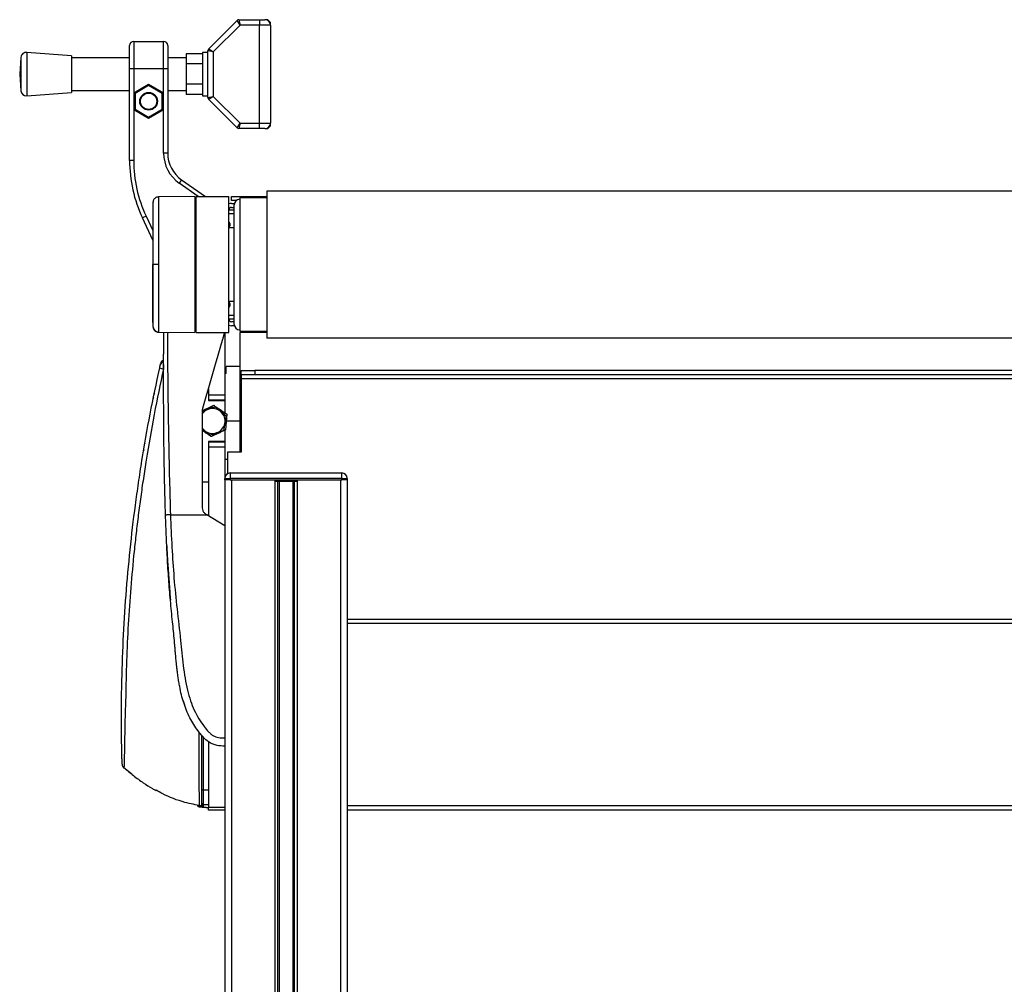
# Model space of a CAD drawing. Header units: millimetres. Extents: x 0 to 420, y 0 to 297.
# Tile 153 of 163: x 300 to 310, y 219 to 229. Entities that reach past the tile are written whole.
import ezdxf

# ---------------------------------------------------------------- set-up
doc = ezdxf.new("R2010")
doc.units = ezdxf.units.MM

msp = doc.modelspace()

# ---------------------------------------------------------------- linework, layer by layer
at = {"color": 7, "linetype": 'Continuous', "lineweight": 25}
for p, q in [((302.2862, 229.14978), (302.29774, 229.09405)), ((302.2862, 229.14978), (302.49756, 229.14978)), ((302.49756, 229.14978), (302.55329, 229.14978)), ((302.49756, 229.14978), (302.49756, 229.09405)), ((302.58115, 229.14978), (302.55329, 229.14978)), ((302.60901, 229.12192), (302.58115, 229.14978)), ((301.97632, 228.85144), (302.26649, 229.14162)), ((302.29774, 229.09405), (302.02389, 228.8202)), ((302.29774, 229.09405), (302.26649, 229.14162)), ((302.49756, 229.09405), (302.29774, 229.09405)), ((302.60901, 229.09405), (302.49756, 229.09405)), ((302.49756, 228.09098), (302.49756, 229.09405)), ((302.60901, 229.09405), (302.60901, 229.12192)), ((302.60901, 229.09405), (302.60901, 228.09098)), ((301.16598, 228.64824), (301.16598, 228.88508)), ((301.20778, 228.92687), (301.20778, 228.64824)), ((301.20778, 228.92687), (301.51428, 228.92687)), ((301.51428, 228.64824), (301.51428, 228.92687)), ((301.55607, 228.88508), (301.55607, 228.64824)), ((301.97632, 228.85144), (302.02389, 228.8202)), ((300.05262, 228.76409), (300.03953, 228.59251)), ((300.05262, 228.76409), (300.05262, 228.42093)), ((300.56893, 228.78059), (300.11242, 228.81542)), ((300.11242, 228.81542), (300.11242, 228.36961)), ((300.56893, 228.78059), (300.56893, 228.40444)), ((301.16598, 228.75969), (300.56893, 228.75969)), ((301.74525, 228.75969), (301.55607, 228.75969)), ((301.91243, 228.80164), (301.74525, 228.80164)), ((301.74525, 228.80164), (301.74525, 228.69708)), ((301.96816, 228.81542), (301.91243, 228.81542)), ((301.91243, 228.81542), (301.91243, 228.36961)), ((301.96816, 228.35329), (301.96816, 228.83174)), ((302.02389, 228.8202), (301.96816, 228.83174)), ((302.02389, 228.8202), (302.02389, 228.36483)), ((301.20778, 228.64824), (301.16598, 228.64824)), ((301.16598, 227.70824), (301.16598, 228.64824)), ((301.51428, 228.64824), (301.20778, 228.64824)), ((301.20778, 228.64824), (301.20778, 228.40236)), ((301.51428, 228.40236), (301.51428, 228.64824)), ((301.55607, 228.64824), (301.51428, 228.64824)), ((301.55607, 228.64824), (301.55607, 227.78312)), ((301.91243, 228.69708), (301.74525, 228.69708)), ((301.74525, 228.69708), (301.74525, 228.48795)), ((300.03953, 228.59251), (300.05262, 228.42093)), ((301.20778, 228.40236), (301.36103, 228.49084)), ((301.36103, 228.47475), (301.22171, 228.39432)), ((301.36103, 228.49084), (301.36103, 228.47475)), ((301.36103, 228.49084), (301.51428, 228.40236)), ((301.50034, 228.39432), (301.36103, 228.47475)), ((301.91243, 228.48795), (301.74525, 228.48795)), ((301.74525, 228.48795), (301.74525, 228.38338)), ((300.11242, 228.36961), (300.56893, 228.40444)), ((300.56893, 228.42533), (301.16598, 228.42533)), ((301.20778, 228.40236), (301.22171, 228.39432)), ((301.20778, 228.40236), (301.20778, 228.2254)), ((301.22171, 228.39432), (301.22171, 228.23345)), ((301.51428, 228.40236), (301.50034, 228.39432)), ((301.50034, 228.23345), (301.50034, 228.39432)), ((301.51428, 228.2254), (301.51428, 228.40236)), ((301.55607, 228.42533), (301.74525, 228.42533)), ((301.91243, 228.38338), (301.74525, 228.38338)), ((301.91243, 228.36961), (301.96816, 228.36961)), ((301.96816, 228.35329), (302.02389, 228.36483)), ((302.02389, 228.36483), (301.97632, 228.33358)), ((302.02389, 228.36483), (302.29774, 228.09098)), ((302.26649, 228.04341), (301.97632, 228.33358)), ((301.22171, 228.23345), (301.20778, 228.2254)), ((301.36103, 228.13693), (301.20778, 228.2254)), ((301.20778, 228.2254), (301.20778, 227.70824)), ((301.22171, 228.23345), (301.36103, 228.15301)), ((301.36103, 228.15301), (301.50034, 228.23345)), ((301.51428, 228.2254), (301.36103, 228.13693)), ((301.36103, 228.15301), (301.36103, 228.13693)), ((301.50034, 228.23345), (301.51428, 228.2254)), ((301.51428, 227.78312), (301.51428, 228.2254)), ((302.26649, 228.04341), (302.29774, 228.09098)), ((302.29774, 228.09098), (302.2862, 228.03525)), ((302.29774, 228.09098), (302.49756, 228.09098)), ((302.49756, 228.03525), (302.49756, 228.09098)), ((302.49756, 228.09098), (302.60901, 228.09098)), ((302.58115, 228.03525), (302.60901, 228.06311)), ((302.60901, 228.06311), (302.60901, 228.09098)), ((302.49756, 228.03525), (302.2862, 228.03525)), ((302.55329, 228.03525), (302.49756, 228.03525)), ((302.55329, 228.03525), (302.58115, 228.03525)), ((301.55607, 227.78312), (301.51428, 227.78312)), ((301.20778, 227.70824), (301.16598, 227.70824)), ((301.69865, 227.50923), (301.67468, 227.47499)), ((301.86937, 227.33867), (301.67468, 227.47499)), ((301.69865, 227.50923), (301.94223, 227.33867)), ((301.8347, 227.33855), (301.46155, 227.33529)), ((301.8347, 227.33855), (301.8347, 225.94562)), ((301.84863, 227.33867), (302.18299, 227.33867)), ((301.84863, 225.9455), (301.84863, 227.33867)), ((302.18299, 225.9455), (302.18299, 227.33867)), ((302.21086, 227.29687), (302.21086, 227.33867)), ((302.21086, 227.33867), (302.35017, 227.33867)), ((302.35017, 227.33867), (302.57308, 227.33867)), ((302.35017, 227.33867), (302.35017, 227.32495)), ((316.50472, 227.39439), (302.57308, 227.39439)), ((302.57308, 227.39439), (302.57308, 225.88978)), ((301.84863, 227.32474), (301.8347, 227.32498)), ((302.25759, 227.29687), (302.21086, 227.29687)), ((302.21086, 227.26901), (302.24049, 227.26901)), ((302.23872, 226.64209), (302.23872, 227.25508)), ((302.57308, 227.32581), (302.29445, 227.32474)), ((302.29445, 227.32474), (302.29445, 225.95944)), ((301.33439, 227.13713), (301.29651, 227.11947)), ((301.33439, 227.13713), (301.40282, 226.99038)), ((302.23872, 227.16047), (302.18299, 227.16095)), ((302.1832, 227.20275), (302.23872, 227.20226)), ((302.21086, 227.22721), (302.23872, 227.22721)), ((301.40282, 226.89148), (301.29651, 227.11947)), ((302.23872, 227.01824), (302.18299, 227.01824)), ((301.40666, 226.64209), (301.40282, 226.64209)), ((302.23872, 226.02909), (302.23872, 226.64209)), ((302.18299, 226.26593), (302.23872, 226.26593)), ((302.18299, 226.12322), (302.23872, 226.1237)), ((302.23872, 226.08191), (302.1832, 226.08142)), ((302.23872, 226.05696), (302.21086, 226.05696)), ((301.46155, 225.94888), (301.8347, 225.94562)), ((301.8347, 225.95919), (301.84863, 225.95944)), ((301.84863, 225.9455), (302.18299, 225.9455)), ((302.13569, 225.92649), (302.13839, 225.9455)), ((302.1412, 225.9455), (302.1412, 225.30743)), ((302.24049, 226.01516), (302.21086, 226.01516)), ((302.29445, 225.95944), (302.57308, 225.95836)), ((302.57308, 225.9455), (302.29445, 225.9455)), ((302.29445, 225.9455), (302.29445, 224.71952)), ((316.50472, 225.88978), (302.57308, 225.88978)), ((301.48014, 225.61175), (301.48318, 225.62537)), ((302.15513, 225.52755), (302.1412, 225.52755)), ((302.29445, 225.59721), (302.15513, 225.59721)), ((302.15513, 225.52755), (302.15513, 225.59721)), ((302.30838, 225.51362), (302.30838, 225.55542)), ((302.30838, 225.55542), (302.4477, 225.55542)), ((302.4477, 225.51362), (302.30838, 225.51362)), ((302.30838, 225.51362), (302.30838, 225.47183)), ((302.4477, 225.55542), (302.4477, 225.51362)), ((316.6301, 225.55542), (302.4477, 225.55542)), ((316.6301, 225.51362), (302.4477, 225.51362)), ((316.76942, 225.47183), (302.30838, 225.47183)), ((302.30838, 225.47183), (302.30838, 224.71952)), ((301.97402, 225.36902), (301.97402, 225.30743)), ((301.97402, 225.36902), (301.97402, 225.24892)), ((301.97402, 225.30743), (302.1412, 225.30743)), ((302.1412, 225.25171), (301.97402, 225.25171)), ((301.97402, 225.24892), (302.1412, 225.24892)), ((302.1412, 225.30743), (302.1412, 225.25171)), ((302.1412, 225.24892), (302.1412, 225.12315)), ((301.91314, 225.14721), (301.91645, 225.17049)), ((301.91314, 225.1408), (301.97431, 225.16166)), ((301.91461, 225.14579), (301.95523, 225.1654)), ((301.95523, 225.1654), (302.02766, 225.20038)), ((302.04458, 225.18563), (302.10047, 225.13675)), ((302.10047, 225.13675), (302.15636, 225.08788)), ((302.16068, 225.1099), (302.15475, 225.02968)), ((302.14198, 225.01504), (302.1276, 224.9422)), ((302.15636, 225.08788), (302.14198, 225.01504)), ((302.15475, 225.02968), (302.14883, 224.94947)), ((302.15513, 225.03995), (302.29445, 225.03995)), ((301.93116, 224.94314), (301.91314, 224.9589)), ((301.93746, 224.92475), (301.91314, 224.9413)), ((301.98705, 224.89427), (301.93116, 224.94314)), ((302.0764, 224.91449), (302.00396, 224.87952)), ((302.14883, 224.94947), (302.0764, 224.91449)), ((302.1412, 224.94579), (302.1412, 224.83097)), ((302.1412, 224.83097), (301.97402, 224.83097)), ((301.97402, 224.83097), (301.97402, 224.41302)), ((301.97402, 224.82819), (302.1412, 224.82819)), ((302.1412, 224.83097), (302.1412, 224.82819)), ((302.1412, 224.82819), (302.1412, 224.77246)), ((302.1412, 224.77246), (301.97402, 224.77246)), ((301.97402, 224.77246), (301.97402, 224.06776)), ((302.1412, 224.77246), (302.1412, 224.45203)), ((302.30838, 224.71952), (302.16906, 224.71952)), ((302.16906, 224.71952), (302.16906, 224.50029)), ((302.1412, 224.64986), (302.16906, 224.64986)), ((302.19693, 224.50776), (303.33932, 224.50776)), ((302.19693, 224.50776), (302.19693, 224.45203)), ((303.33932, 224.45203), (303.33932, 224.50776)), ((301.97402, 224.41302), (301.91314, 224.41302)), ((302.1412, 224.4381), (302.1412, 224.45203)), ((302.1412, 224.45203), (302.19693, 224.45203)), ((302.1412, 224.4381), (302.1412, 209.39193)), ((302.19693, 224.4381), (302.1412, 224.4381)), ((302.19693, 224.45203), (302.19693, 224.4381)), ((303.33932, 224.45203), (302.19693, 224.45203)), ((302.19693, 224.4381), (303.33932, 224.4381)), ((302.21086, 224.4381), (302.21086, 209.39193)), ((302.21086, 224.4381), (302.65249, 224.4381)), ((302.65249, 224.4381), (302.65249, 209.39193)), ((302.68269, 224.42417), (302.68269, 209.39193)), ((302.69869, 224.42417), (302.69869, 209.39193)), ((302.72227, 224.42417), (302.73101, 224.42417)), ((302.73318, 224.42417), (302.73318, 224.4381)), ((302.78445, 224.42417), (302.78445, 224.4381)), ((302.78662, 224.42417), (302.79004, 224.42417)), ((302.83756, 224.42417), (302.83756, 209.39193)), ((302.85355, 224.42417), (302.85355, 209.39193)), ((302.88376, 224.4381), (303.32539, 224.4381)), ((302.88376, 224.4381), (302.88376, 209.39193)), ((303.32539, 224.4381), (303.32539, 209.39193)), ((303.33932, 224.4381), (303.33932, 224.45203)), ((303.33932, 224.45203), (303.39505, 224.45203)), ((303.39505, 224.4381), (303.33932, 224.4381)), ((303.39505, 224.45203), (303.39505, 224.4381)), ((303.39505, 224.4381), (303.39505, 209.39193)), ((301.58456, 224.07866), (301.95589, 224.07866)), ((301.95589, 224.07866), (301.95365, 224.08001)), ((302.1412, 223.96721), (301.95589, 224.07866)), ((302.1412, 223.96721), (302.1412, 221.79388)), ((301.54665, 223.76), (301.54665, 223.76)), ((301.54982, 223.6987), (301.55058, 223.68387)), ((301.55709, 223.56516), (301.57759, 223.2858)), ((315.68275, 223.00832), (303.39505, 223.00832)), ((315.68275, 222.96653), (303.39505, 222.96653)), ((301.71583, 222.17383), (301.72833, 222.13418)), ((301.90436, 221.26513), (301.90436, 221.82097)), ((301.91805, 221.80606), (301.91805, 221.26392)), ((301.97402, 221.75593), (301.97402, 221.08336)), ((301.18769, 221.4236), (301.10758, 221.4861)), ((301.90436, 221.12613), (301.90436, 221.26513)), ((301.91805, 221.26392), (301.97402, 221.26383)), ((301.91805, 221.26392), (301.91805, 221.1122)), ((301.85925, 221.09799), (301.89535, 221.09117)), ((301.85925, 221.09799), (301.8776, 221.09799)), ((301.95132, 221.08219), (301.88573, 221.08339)), ((301.90436, 221.10613), (301.90436, 221.12613)), ((301.90842, 221.08339), (301.94802, 221.08267)), ((301.91805, 221.1122), (301.97402, 221.11123)), ((301.91805, 221.1122), (301.91805, 221.09222)), ((301.94802, 221.08267), (301.97397, 221.08219)), ((301.94802, 221.08267), (301.95132, 221.08219)), ((301.95132, 221.08219), (301.96764, 221.08219)), ((301.97402, 221.08336), (302.1412, 221.08336)), ((301.97402, 221.0555), (301.97402, 221.08336)), ((315.68275, 221.09729), (303.39505, 221.09729)), ((302.1412, 221.0555), (301.97402, 221.0555)), ((315.68275, 221.0555), (303.39505, 221.0555))]:
    msp.add_line(p, q, dxfattribs=at)
at = {"color": 7, "linetype": 'Continuous', "lineweight": 25, "flags": 128}
for points in [[(301.46158, 226.6421), (301.4515, 226.6421), (301.44178, 226.6421), (301.43272, 226.64209), (301.42463, 226.64209), (301.41778, 226.64209), (301.41239, 226.64209), (301.40864, 226.64209), (301.40666, 226.64209)], [(301.4197, 225.32173), (301.41741, 225.31605), (301.41555, 225.30919)], [(301.40942, 225.27898), (301.40888, 225.27303), (301.40898, 225.27103)], [(301.91314, 224.96251), (301.91925, 224.95502), (301.93116, 224.94314)], [(301.93746, 224.92475), (301.92309, 224.93597), (301.91314, 224.94578)], [(301.32371, 224.81419), (301.32239, 224.81107), (301.32121, 224.80653)], [(301.31078, 224.74507), (301.3104, 224.73996), (301.31043, 224.73903)], [(301.54956, 223.6987), (301.54956, 223.6987), (301.54956, 223.6987)]]:
    msp.add_lwpolyline(points, dxfattribs=at)
at = {"color": 7, "linetype": 'Continuous', "lineweight": 25}
for radius in [0.09056, 0.08359]:
    msp.add_circle((301.36103, 228.31388), radius, dxfattribs=at)
for centre, radius, start, end in [((302.2862, 229.12192), 0.02786, 90, 135), ((302.55329, 229.09405), 0.05573, 0, 90), ((301.20778, 228.88508), 0.04179, 90, 180), ((301.51428, 228.88508), 0.04179, 0, 90), ((301.99602, 228.83174), 0.02786, 135, 180), ((300.10818, 228.75986), 0.05573, 85.637086, 175.637086), ((300.10818, 228.42517), 0.05573, 184.362914, 274.362914), ((301.99602, 228.35329), 0.02786, 180, 225), ((302.2862, 228.06311), 0.02786, 225, 270), ((302.55329, 228.09098), 0.05573, 270, 0), ((301.89043, 227.78312), 0.37615, 180, 235), ((301.89043, 227.78312), 0.33436, 180, 235), ((302.55915, 227.70824), 1.39316, 180, 205), ((302.55915, 227.70824), 1.35137, 180, 205), ((302.21086, 227.19935), 0.06966, 90, 113.578178), ((302.29445, 227.25508), 0.05573, 90, 180), ((302.21086, 227.19935), 0.02786, 90, 180), ((302.1621, 227.05168), 0.03483, 306.869898, 53.130102), ((302.1621, 226.2325), 0.03483, 306.869898, 53.130102), ((302.21086, 226.08482), 0.02786, 180, 270), ((302.21086, 226.08482), 0.06966, 246.421822, 270), ((302.29445, 226.02909), 0.05573, 180, 270), ((301.46197, 226.00737), 0.05565, 186.179486, 269.585698), ((301.53449, 225.59961), 0.05569, 111.47739, 167.410315), ((301.53754, 225.61319), 0.0557, 114.813006, 167.364059), ((301.54638, 225.76349), 0.19334, 248.018624, 259.940819), ((302.01581, 225.03995), 0.1286, 108.830764, 142.97733), ((302.01581, 225.03995), 0.13932, 115.775489, 130.968343), ((302.01581, 225.03995), 0.13932, 88.05447, 115.775489), ((302.01581, 225.03995), 0.1286, 48.830764, 108.830764), ((302.01581, 225.03995), 0.13932, 55.775489, 70.968343), ((302.01581, 225.03995), 0.13932, 28.05447, 55.775489), ((302.01581, 225.03995), 0.1286, 348.830764, 48.830764), ((302.01581, 225.03995), 0.1286, 288.830764, 348.830764), ((302.01581, 225.03995), 0.13932, 355.775489, 10.968343), ((302.01581, 225.03995), 0.1286, 228.830764, 288.830764), ((302.01581, 225.03995), 0.13932, 235.775489, 250.968343), ((302.01581, 225.03995), 0.13932, 268.05447, 295.775489), ((302.01581, 225.03995), 0.13932, 295.775489, 310.968343), ((302.19693, 224.45203), 0.05573, 90, 180), ((303.33932, 224.45203), 0.05573, 0, 90), ((301.14506, 221.52609), 0.05572, 181.753268, 226.796727), ((301.91469, 221.30386), 0.04008, 255.061648, 274.801712), ((301.91828, 221.10614), 0.01392, 180.032179, 269.033672)]:
    msp.add_arc(centre, radius, start, end, dxfattribs=at)
for points, knots in [([(301.46131, 227.3349), (301.45489, 227.33432), (301.44293, 227.33325), (301.42837, 227.32472), (301.41836, 227.3149), (301.41211, 227.305), (301.40866, 227.29616), (301.40702, 227.28912), (301.40664, 227.28515), (301.40649, 227.28358)], [0, 0, 0, 0, 0.23161094, 0.43175805, 0.59816768, 0.7386349, 0.85377264, 0.94214638, 1, 1, 1, 1]), ([(301.46157, 227.33334), (301.46157, 227.33379), (301.46158, 227.33526), (301.46158, 227.32005), (301.46156, 227.28667), (301.4616, 227.23321), (301.46156, 227.16269), (301.46157, 227.07803), (301.46159, 226.98018), (301.46156, 226.87366), (301.46156, 226.75958), (301.46158, 226.68163), (301.46158, 226.6421)], [0, 0, 0, 0, 0.04290957, 0.14126751, 0.24708022, 0.35596148, 0.46177303, 0.57065306, 0.67646428, 0.78534406, 0.89113857, 1, 1, 1, 1]), ([(301.40671, 227.28609), (301.40589, 227.27793), (301.40426, 227.26163), (301.4033, 227.24529), (301.40282, 227.23712)], [0, 0, 0, 0, 0.50056851, 1, 1, 1, 1]), ([(301.40282, 227.23391), (301.40282, 227.23444), (301.40282, 227.23595), (301.40282, 227.21062), (301.40282, 227.15982), (301.40282, 227.08637), (301.40282, 226.99326), (301.40282, 226.88517), (301.40282, 226.76639), (301.40282, 226.68349), (301.40282, 226.64209)], [0, 0, 0, 0, 0.07180829, 0.20466384, 0.33672462, 0.46947832, 0.6020078, 0.7343695, 0.86733844, 1, 1, 1, 1]), ([(301.40666, 226.64209), (301.40666, 226.67825), (301.40666, 226.75058), (301.40663, 226.85606), (301.40665, 226.95535), (301.40664, 227.04592), (301.40664, 227.12482), (301.40667, 227.19023), (301.40664, 227.24001), (301.40664, 227.27117), (301.40665, 227.28529), (301.40665, 227.28398), (301.40664, 227.28358)], [0, 0, 0, 0, 0.10740972, 0.21482222, 0.32223596, 0.42964854, 0.53707435, 0.64449857, 0.75192392, 0.85935037, 0.95662987, 1, 1, 1, 1]), ([(301.40282, 226.05026), (301.40282, 226.04973), (301.40282, 226.04822), (301.40282, 226.07355), (301.40282, 226.12435), (301.40282, 226.1978), (301.40282, 226.29091), (301.40282, 226.399), (301.40282, 226.51778), (301.40282, 226.60068), (301.40282, 226.64209)], [0, 0, 0, 0, 0.07182898, 0.20468157, 0.3367394, 0.46949014, 0.60201668, 0.73437542, 0.8673414, 1, 1, 1, 1]), ([(301.40664, 226.0006), (301.40665, 226.00017), (301.40665, 225.99882), (301.40664, 226.01298), (301.40664, 226.04416), (301.40667, 226.09394), (301.40664, 226.15936), (301.40664, 226.23825), (301.40665, 226.32883), (301.40663, 226.42811), (301.40666, 226.53359), (301.40666, 226.60592), (301.40666, 226.64209)], [0, 0, 0, 0, 0.04519697, 0.14229069, 0.24951199, 0.35673221, 0.46395128, 0.57117195, 0.6783794, 0.78558802, 0.8927954, 1, 1, 1, 1]), ([(301.46158, 226.6421), (301.46158, 226.60369), (301.46156, 226.52574), (301.46156, 226.41261), (301.46159, 226.30499), (301.46157, 226.20788), (301.46156, 226.12224), (301.4616, 226.05214), (301.46156, 225.99794), (301.46157, 225.96454), (301.46158, 225.94905), (301.46157, 225.95048), (301.46157, 225.95093)], [0, 0, 0, 0, 0.1058464, 0.21476226, 0.32060969, 0.42952668, 0.53537443, 0.64429166, 0.75014055, 0.85905906, 0.95517315, 1, 1, 1, 1]), ([(301.40282, 226.04705), (301.4033, 226.03888), (301.40426, 226.02254), (301.40589, 226.00624), (301.40671, 225.99808)], [0, 0, 0, 0, 0.49937363, 1, 1, 1, 1]), ([(301.4065, 226.00059), (301.40653, 226.00011), (301.40668, 225.99785), (301.40799, 225.98944), (301.41327, 225.97534), (301.42644, 225.96027), (301.44361, 225.95052), (301.45585, 225.94979), (301.46138, 225.94945)], [0, 0, 0, 0, 0.01847736, 0.08582144, 0.30546512, 0.55831355, 0.80021053, 1, 1, 1, 1]), ([(301.53372, 224.07682), (301.53041, 224.19014), (301.52377, 224.41676), (301.51841, 224.75507), (301.51558, 225.05259), (301.51444, 225.31031), (301.51423, 225.47283), (301.51431, 225.57913), (301.51441, 225.6279), (301.51459, 225.67492), (301.51485, 225.72092), (301.51525, 225.76855), (301.51583, 225.81977), (301.51671, 225.8801), (301.51766, 225.92337), (301.51821, 225.94839)], [0, 0, 0, 0, 0.17850357, 0.35695215, 0.53510377, 0.65301068, 0.77173491, 0.79846604, 0.82601629, 0.85121573, 0.87519883, 0.90116508, 0.92911145, 0.95902269, 1, 1, 1, 1]), ([(301.55622, 225.94806), (301.5557, 225.91969), (301.55305, 225.77467), (301.55625, 225.5128), (301.56016, 225.15863), (301.56607, 224.80099), (301.57345, 224.44049), (301.58086, 224.19925), (301.58456, 224.07866)], [0, 0, 0, 0, 0.04641278, 0.23730468, 0.42825619, 0.61903258, 0.80957408, 1, 1, 1, 1]), ([(301.91645, 225.17049), (301.95323, 225.29731), (302.02684, 225.55116), (302.09939, 225.80132), (302.13569, 225.92649)], [0, 0, 0, 0, 0.499596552, 1, 1, 1, 1]), ([(301.5144, 225.61828), (301.51382, 225.61238), (301.51248, 225.59877), (301.51256, 225.58239), (301.51261, 225.57312)], [0, 0, 0, 0, 0.434183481, 1, 1, 1, 1]), ([(301.08931, 221.5264), (301.08932, 221.52612), (301.08934, 221.52551), (301.08886, 221.54206), (301.08806, 221.57116), (301.08699, 221.61384), (301.08555, 221.67864), (301.08392, 221.77127), (301.08277, 221.87745), (301.08229, 221.98597), (301.08251, 222.09412), (301.0835, 222.20772), (301.08719, 222.4414), (301.09888, 222.7909), (301.12761, 223.25678), (301.16924, 223.71923), (301.21447, 224.10166), (301.25163, 224.36798), (301.27429, 224.519), (301.31148, 224.75514), (301.37356, 225.11201), (301.44052, 225.42676), (301.47401, 225.58421)], [0, 0, 0, 0, 0.01463527, 0.03303101, 0.05194127, 0.07035572, 0.08931234, 0.11874877, 0.14872045, 0.1742213, 0.19996414, 0.22637317, 0.25290893, 0.3596473, 0.46633872, 0.57311363, 0.6786119, 0.73139048, 0.75792047, 0.78431783, 0.89211039, 1, 1, 1, 1]), ([(301.51261, 225.57312), (301.47997, 225.41832), (301.41468, 225.10872), (301.34995, 224.73321), (301.30621, 224.45001), (301.27929, 224.2624), (301.2547, 224.07654), (301.23231, 223.89135), (301.1917, 223.52011), (301.14623, 222.95803), (301.12866, 222.45837), (301.12556, 222.20778), (301.12556, 222.20778)], [0, 0, 0, 0, 0.13743714, 0.27487422, 0.33063871, 0.38655145, 0.44281311, 0.49920227, 0.55536765, 0.77745741, 0.99999952, 1, 1, 1, 1]), ([(301.47401, 225.58421), (301.47471, 225.58736), (301.47611, 225.59368), (301.47799, 225.60213), (301.47934, 225.60819), (301.48001, 225.61119), (301.4801, 225.61159), (301.48014, 225.61175)], [0, 0, 0, 0, 0.22931523, 0.45924252, 0.67172592, 0.87168599, 1, 1, 1, 1]), ([(301.91314, 224.15164), (301.91314, 224.23473), (301.91314, 224.4011), (301.91314, 224.65047), (301.91314, 224.89958), (301.91314, 225.06461), (301.91314, 225.14721)], [0, 0, 0, 0, 0.24865667, 0.49787981, 0.74870525, 1, 1, 1, 1]), ([(301.97431, 225.16166), (301.99302, 225.16805), (302.01659, 225.17608), (302.0398, 225.184), (302.04458, 225.18563)], [0, 0, 0, 0, 0.793814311, 1, 1, 1, 1]), ([(302.02766, 225.20038), (302.03274, 225.19693), (302.0547, 225.18199), (302.07701, 225.16681), (302.09417, 225.15514)], [0, 0, 0, 0, 0.23085574, 1, 1, 1, 1]), ([(302.09417, 225.15514), (302.11559, 225.14057), (302.13789, 225.1254), (302.15981, 225.11049), (302.16068, 225.1099)], [0, 0, 0, 0, 0.96033739, 1, 1, 1, 1]), ([(302.00396, 224.87952), (302.00309, 224.88011), (301.98117, 224.89502), (301.95887, 224.91019), (301.93746, 224.92475)], [0, 0, 0, 0, 0.03966261, 1, 1, 1, 1]), ([(302.05732, 224.91823), (302.03501, 224.91062), (302.01144, 224.90258), (301.98828, 224.89468), (301.98705, 224.89427)], [0, 0, 0, 0, 0.9470257, 1, 1, 1, 1]), ([(302.1276, 224.9422), (302.12281, 224.94056), (302.09961, 224.93265), (302.07604, 224.92461), (302.05732, 224.91823)], [0, 0, 0, 0, 0.20618569, 1, 1, 1, 1]), ([(302.6548, 224.42417), (302.65901, 224.42417), (302.6706, 224.42417), (302.69853, 224.42417), (302.72131, 224.42417), (302.73318, 224.42417)], [0, 0, 0, 0, 0.21495108, 0.59130193, 1, 1, 1, 1]), ([(302.73318, 224.42417), (302.74278, 224.42417), (302.7599, 224.42417), (302.77695, 224.42417), (302.78445, 224.42417)], [0, 0, 0, 0, 0.560608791, 1, 1, 1, 1]), ([(302.78445, 224.42417), (302.79864, 224.42417), (302.8259, 224.42417), (302.85764, 224.42417), (302.87872, 224.42417), (302.88476, 224.42417), (302.88787, 224.42417)], [0, 0, 0, 0, 0.29393521, 0.56456169, 0.77573173, 1, 1, 1, 1]), ([(301.95365, 224.08001), (301.94612, 224.08564), (301.93106, 224.09689), (301.91622, 224.12254), (301.91418, 224.14179), (301.91314, 224.15164)], [0, 0, 0, 0, 0.32777673, 0.65559959, 1, 1, 1, 1]), ([(301.58456, 224.07866), (301.578, 224.07844), (301.5644, 224.07798), (301.54743, 224.07738), (301.53586, 224.07695), (301.53442, 224.07686), (301.53372, 224.07682)], [0, 0, 0, 0, 0.2412013, 0.5, 0.7587987, 1, 1, 1, 1]), ([(302.1412, 221.71029), (302.11443, 221.71142), (302.07371, 221.71315), (302.02101, 221.72859), (301.9781, 221.74946), (301.93755, 221.78265), (301.90066, 221.82435), (301.86152, 221.87297), (301.82152, 221.93144), (301.78208, 222.00152), (301.74802, 222.07639), (301.70994, 222.18167), (301.6878, 222.27186), (301.6744, 222.34326), (301.67017, 222.36749), (301.66616, 222.39224), (301.66236, 222.4175), (301.65877, 222.44327), (301.65477, 222.47415), (301.64951, 222.51877), (301.64485, 222.56407), (301.64087, 222.60623), (301.63806, 222.63742), (301.63508, 222.67157), (301.63192, 222.70866), (301.6285, 222.74867), (301.62047, 222.84035), (301.6048, 222.99166), (301.58377, 223.20088), (301.56604, 223.42026), (301.55248, 223.63617), (301.54165, 223.85556), (301.53644, 224.00103), (301.53372, 224.07682)], [0, 0, 0, 0, 0.03096006, 0.04709354, 0.06332994, 0.08597926, 0.10726534, 0.12783892, 0.15830543, 0.18925247, 0.22090934, 0.25349607, 0.31882561, 0.32814182, 0.33763883, 0.34731782, 0.35717968, 0.36722499, 0.37745397, 0.3932487, 0.41925357, 0.43020306, 0.44229541, 0.45552982, 0.46990329, 0.48541007, 0.50204113, 0.57649945, 0.66160129, 0.74559685, 0.83140418, 0.9121632, 1, 1, 1, 1]), ([(301.58456, 224.07866), (301.58891, 223.9678), (301.59732, 223.75304), (301.61939, 223.43155), (301.65047, 223.11379), (301.68235, 222.85733), (301.70152, 222.6644), (301.71476, 222.53508), (301.73278, 222.40729), (301.75709, 222.28608), (301.78814, 222.17637), (301.82681, 222.07878), (301.87323, 221.9903), (301.92452, 221.91593), (301.96813, 221.86356), (302.00048, 221.83257), (302.02395, 221.81582), (302.04921, 221.80494), (302.08817, 221.79492), (302.11951, 221.7943), (302.1412, 221.79388)], [0, 0, 0, 0, 0.1345803, 0.26068914, 0.39082578, 0.52181644, 0.5741497, 0.62601194, 0.67949707, 0.73064361, 0.77586761, 0.81764306, 0.85781887, 0.89689395, 0.92715545, 0.94043218, 0.95125664, 0.96201285, 0.97370949, 1, 1, 1, 1]), ([(301.54665, 223.76), (301.54744, 223.74307), (301.54838, 223.72263), (301.54938, 223.7022), (301.54956, 223.6987)], [0, 0, 0, 0, 0.82861496, 1, 1, 1, 1]), ([(301.54956, 223.6987), (301.54964, 223.69722), (301.5498, 223.69425), (301.55102, 223.67114), (301.55288, 223.63714), (301.55502, 223.59962), (301.55651, 223.5749), (301.55709, 223.56516)], [0, 0, 0, 0, 0.21559171, 0.43122749, 0.64589381, 0.86039202, 1, 1, 1, 1]), ([(301.55307, 223.63505), (301.55366, 223.62311), (301.5571, 223.55402), (301.562, 223.48502), (301.56605, 223.42794)], [0, 0, 0, 0, 0.17283763, 1, 1, 1, 1]), ([(301.56469, 223.44699), (301.566, 223.42876), (301.5684, 223.39537), (301.57223, 223.34585), (301.57575, 223.30227), (301.57895, 223.26419), (301.5815, 223.23473), (301.58317, 223.21595), (301.58379, 223.20898), (301.58405, 223.20612)], [0, 0, 0, 0, 0.26928042, 0.4931356, 0.67338446, 0.81354162, 0.92111452, 0.96761567, 1, 1, 1, 1]), ([(301.12556, 222.20778), (301.12556, 222.20778), (301.12334, 222.14674), (301.11952, 222.02662), (301.11601, 221.87735), (301.11408, 221.75776), (301.1134, 221.69517), (301.11315, 221.66521), (301.11315, 221.66521)], [0, 0, 0, 0, 0.000002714, 0.304903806, 0.60981306, 0.804903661, 0.999997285, 1, 1, 1, 1]), ([(301.88195, 221.09799), (301.88188, 221.10122), (301.88175, 221.10768), (301.88139, 221.13903), (301.88094, 221.1866), (301.88031, 221.2582), (301.87967, 221.3586), (301.87918, 221.48413), (301.87875, 221.62015), (301.87837, 221.74493), (301.87816, 221.8246), (301.87809, 221.8532)], [0, 0, 0, 0, 0.09184253, 0.18369692, 0.28015484, 0.376622, 0.50742368, 0.63881475, 0.77965574, 0.92090723, 1, 1, 1, 1]), ([(302.1412, 221.79388), (302.1412, 221.78291), (302.1412, 221.76098), (302.1412, 221.73337), (302.1412, 221.71407), (302.1412, 221.71156), (302.1412, 221.71031)], [0, 0, 0, 0, 0.24994591, 0.49973814, 0.74942403, 1, 1, 1, 1]), ([(301.11315, 221.66521), (301.11315, 221.6652), (301.1128, 221.6556), (301.11171, 221.62481), (301.11032, 221.57823), (301.10924, 221.53355), (301.10854, 221.50255), (301.10802, 221.48408), (301.10775, 221.48539), (301.10761, 221.48608)], [0, 0, 0, 0, 0.00000331, 0.07713174, 0.25563717, 0.4392206, 0.61618397, 0.79783549, 1, 1, 1, 1]), ([(301.10798, 221.49046), (301.1401, 221.46273), (301.20482, 221.40689), (301.3039, 221.33537), (301.38401, 221.28322), (301.42462, 221.26249), (301.43717, 221.25607)], [0, 0, 0, 0, 0.29587712, 0.59599869, 0.8750758, 1, 1, 1, 1]), ([(301.90176, 221.09718), (301.84522, 221.10835), (301.70749, 221.13558), (301.55145, 221.19283), (301.45929, 221.24662), (301.43864, 221.25867)], [0, 0, 0, 0, 0.35078967, 0.85453016, 1, 1, 1, 1]), ([(301.87524, 221.08844), (301.87412, 221.08965), (301.87087, 221.09316), (301.86525, 221.09646), (301.86073, 221.09761), (301.85925, 221.09799)], [0, 0, 0, 0, 0.26167522, 0.75698046, 1, 1, 1, 1]), ([(301.88573, 221.08339), (301.88465, 221.08349), (301.88199, 221.08373), (301.87823, 221.08542), (301.87618, 221.08749), (301.87524, 221.08844)], [0, 0, 0, 0, 0.27179901, 0.66831229, 1, 1, 1, 1]), ([(301.89535, 221.09117), (301.89292, 221.09306), (301.88886, 221.0962), (301.88392, 221.09748), (301.88195, 221.09799)], [0, 0, 0, 0, 0.60091044, 1, 1, 1, 1]), ([(301.89794, 221.08844), (301.89717, 221.08932), (301.89634, 221.09026), (301.89542, 221.09111), (301.89535, 221.09117)], [0, 0, 0, 0, 0.93192363, 1, 1, 1, 1]), ([(301.89794, 221.08844), (301.8991, 221.09055), (301.90118, 221.09434), (301.90339, 221.10252), (301.90436, 221.10613)], [0, 0, 0, 0, 0.55840746, 1, 1, 1, 1]), ([(301.90842, 221.08339), (301.90686, 221.08358), (301.90374, 221.08395), (301.90018, 221.08603), (301.89853, 221.08781), (301.89794, 221.08844)], [0, 0, 0, 0, 0.39146245, 0.78290926, 1, 1, 1, 1]), ([(301.90436, 221.12613), (301.90436, 221.12595), (301.90438, 221.125), (301.90469, 221.1225), (301.90612, 221.11881), (301.90923, 221.11522), (301.91336, 221.11275), (301.91649, 221.11238), (301.91805, 221.1122)], [0, 0, 0, 0, 0.02580758, 0.13188389, 0.34897257, 0.56600058, 0.78299979, 1, 1, 1, 1]), ([(301.91805, 221.09222), (301.91659, 221.09091), (301.91332, 221.08797), (301.91017, 221.08502), (301.90842, 221.08339)], [0, 0, 0, 0, 0.4452619, 1, 1, 1, 1])]:
    msp.add_open_spline(points, degree=3, knots=knots, dxfattribs=at)

doc.saveas('drawing.dxf')
